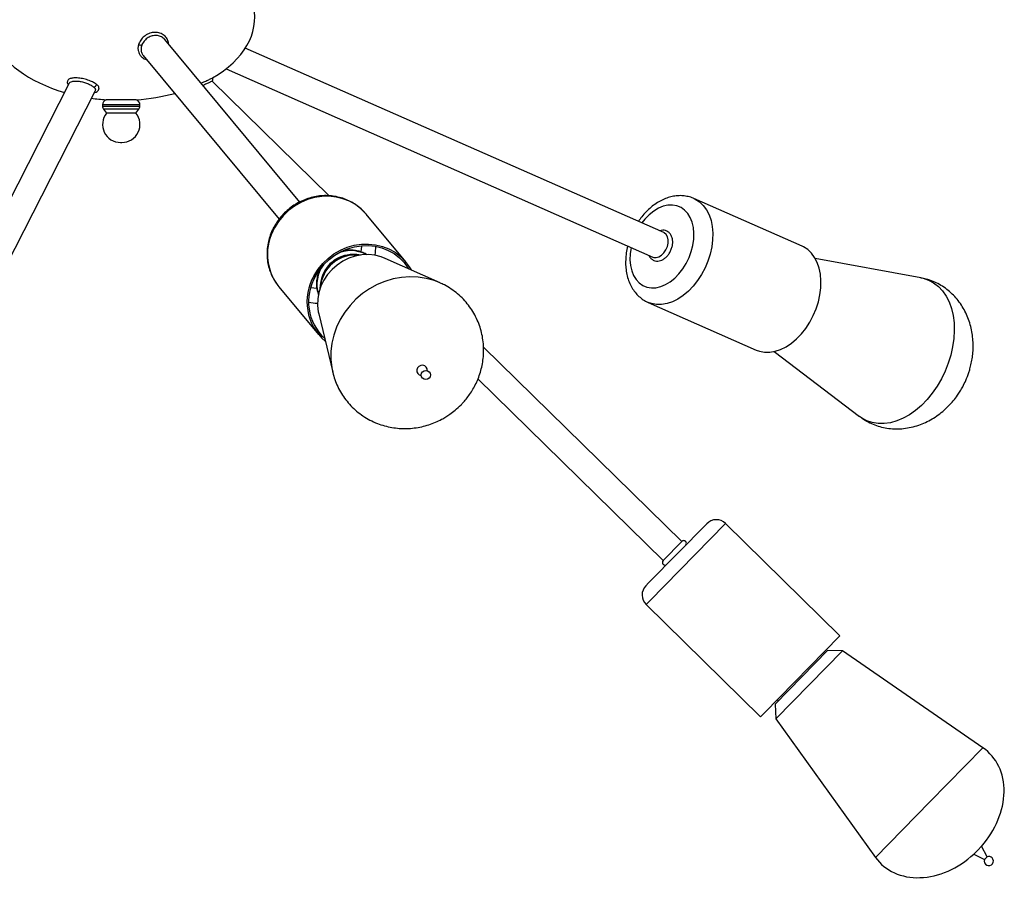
# Model space of a CAD drawing. Header units: millimetres. Extents: x 480 to 865, y 441 to 710.
# Tile 8 of 23: x 666 to 703, y 442 to 474. Entities that reach past the tile are written whole.
import ezdxf

# ---------------------------------------------------------------- set-up
doc = ezdxf.new("R2010")
doc.units = ezdxf.units.MM

msp = doc.modelspace()

# ---------------------------------------------------------------- linework, layer by layer
at = {"color": 7, "linetype": 'Continuous', "lineweight": 25}
for p, q in [((676.749, 466.907), (671.698, 472.993)), ((671.841, 472.82), (671.84, 472.87)), ((670.889, 472.401), (670.89, 472.4)), ((670.89, 472.4), (675.979, 466.268)), ((690.383, 465.762), (674.713, 472.672)), ((673.992, 471.897), (689.979, 464.847)), ((668.116, 471.355), (659.715, 454.884)), ((673.461, 471.431), (673.494, 471.467)), ((677.857, 467.142), (673.473, 471.44)), ((660.605, 454.43), (669.086, 471.055)), ((669.09, 471.064), (669.099, 471.084)), ((669.104, 471.114), (669.095, 471.086)), ((669.367, 470.548), (669.367, 470.504)), ((669.766, 470.737), (669.502, 470.737)), ((670.632, 470.737), (669.766, 470.737)), ((670.767, 470.504), (670.767, 470.548)), ((669.407, 470.384), (669.517, 470.237)), ((669.774, 470.237), (669.517, 470.237)), ((670.617, 470.237), (669.774, 470.237)), ((670.617, 470.237), (670.727, 470.384)), ((670.043, 469.137), (670.091, 469.137)), ((695.561, 465.254), (691.511, 467.04)), ((680.72, 464.667), (679.237, 466.453)), ((678.177, 464.776), (678.162, 464.768)), ((682.011, 463.88), (679.956, 464.797)), ((700.004, 464.074), (696.053, 464.797)), ((677.822, 464.486), (677.81, 464.472)), ((675.929, 463.787), (675.967, 463.739)), ((675.967, 463.739), (677.449, 461.953)), ((689.796, 463.152), (693.846, 461.366)), ((677.462, 462.727), (677.985, 460.538)), ((691.06, 454.202), (683.635, 461.479)), ((694.516, 461.31), (697.714, 458.881)), ((677.979, 460.564), (677.985, 460.538)), ((681.522, 460.6), (681.522, 460.601)), ((681.298, 460.416), (681.3, 460.415)), ((683.425, 460.285), (690.36, 453.488)), ((689.814, 452.646), (691.99, 454.865)), ((696.982, 450.672), (692.697, 454.872)), ((691.06, 454.202), (690.36, 453.488)), ((689.715, 452.544), (689.814, 452.646)), ((689.722, 451.837), (694.007, 447.637)), ((694.137, 447.77), (696.982, 450.672)), ((696.518, 450.112), (695.551, 449.126)), ((697.072, 450.101), (695.842, 448.847)), ((696.413, 450.005), (696.354, 450.032)), ((697.072, 450.101), (696.518, 450.112)), ((702.334, 446.475), (697.072, 450.101)), ((695.551, 449.126), (694.558, 448.112)), ((695.842, 448.847), (694.579, 447.559)), ((694.558, 448.112), (694.579, 447.559)), ((694.634, 448.277), (694.663, 448.22)), ((694.007, 447.637), (694.137, 447.77)), ((694.579, 447.559), (698.31, 442.37)), ((702.142, 442.643), (701.999, 442.497)), ((701.999, 442.497), (702.39, 442.287)), ((702.28, 442.785), (702.142, 442.643)), ((702.499, 442.397), (702.28, 442.785)), ((702.445, 442.343), (702.39, 442.287)), ((702.499, 442.397), (702.445, 442.343))]:
    msp.add_line(p, q, dxfattribs=at)
at = {"color": 8, "linetype": 'Continuous', "lineweight": 25}
for p, q in [((670.767, 470.548), (669.367, 470.548)), ((669.367, 470.504), (670.767, 470.504)), ((670.727, 470.384), (669.407, 470.384)), ((689.919, 463.107), (689.804, 463.148)), ((692.697, 454.872), (689.852, 451.97)), ((689.852, 451.97), (689.722, 451.837)), ((702.334, 446.475), (700.35, 444.451)), ((700.35, 444.451), (698.31, 442.37))]:
    msp.add_line(p, q, dxfattribs=at)
at = {"color": 7, "linetype": 'Continuous', "lineweight": 25, "flags": 128}
for points in [[(670.835, 472.778), (670.815, 472.776), (670.795, 472.775), (670.777, 472.777), (670.759, 472.781), (670.744, 472.787), (670.732, 472.794), (670.724, 472.803), (670.719, 472.813)], [(671.84, 472.87), (671.839, 472.88), (671.835, 472.89)], [(679.237, 466.453), (679.221, 466.473), (679.215, 466.48)], [(689.979, 464.847), (690.006, 464.837), (690.1, 464.828), (690.2, 464.855), (690.299, 464.914), (690.389, 465.003), (690.463, 465.114), (690.517, 465.239), (690.546, 465.369), (690.547, 465.495), (690.522, 465.606), (690.471, 465.694), (690.399, 465.754), (690.383, 465.762)], [(677.289, 464.159), (677.436, 464.393), (677.611, 464.607), (677.812, 464.8), (678.034, 464.967), (678.274, 465.105), (678.528, 465.213), (678.792, 465.289), (679.06, 465.33), (679.329, 465.337), (679.594, 465.309), (679.85, 465.247), (680.093, 465.152), (680.319, 465.026), (680.523, 464.87), (680.703, 464.687), (680.855, 464.481), (680.922, 464.366)], [(677.34, 464.135), (677.483, 464.362), (677.653, 464.571), (677.848, 464.758), (678.064, 464.92), (678.297, 465.055), (678.544, 465.16), (678.8, 465.233), (679.061, 465.273), (679.322, 465.28), (679.579, 465.253), (679.828, 465.193), (680.064, 465.1), (680.284, 464.977), (680.483, 464.825), (680.657, 464.648), (680.805, 464.448), (680.83, 464.407)], [(693.846, 461.366), (693.969, 461.321), (694.156, 461.286), (694.353, 461.285), (694.555, 461.319), (694.76, 461.388), (694.964, 461.489), (695.164, 461.621), (695.355, 461.782), (695.536, 461.969), (695.702, 462.179), (695.851, 462.409), (695.981, 462.654), (696.089, 462.91), (696.173, 463.173), (696.232, 463.438), (696.264, 463.702), (696.271, 463.958), (696.25, 464.203), (696.203, 464.434), (696.13, 464.644), (696.033, 464.832), (695.913, 464.994), (695.772, 465.128), (695.613, 465.23), (695.561, 465.254)], [(679.956, 464.797), (679.797, 464.858), (679.563, 464.915), (679.321, 464.938), (679.075, 464.926), (678.83, 464.88), (678.592, 464.801), (678.365, 464.69), (678.154, 464.549), (677.963, 464.382), (677.796, 464.191), (677.656, 463.981), (677.547, 463.756), (677.47, 463.52), (677.428, 463.279), (677.42, 463.037), (677.447, 462.799), (677.462, 462.727)], [(681.488, 460.729), (681.433, 460.777), (681.362, 460.798), (681.286, 460.791), (681.216, 460.755), (681.164, 460.697), (681.136, 460.625), (681.138, 460.551), (681.168, 460.485), (681.223, 460.437), (681.294, 460.416), (681.298, 460.416)], [(681.522, 460.601), (681.518, 460.663), (681.488, 460.729)]]:
    msp.add_lwpolyline(points, dxfattribs=at)
at = {"color": 8, "linetype": 'Continuous', "lineweight": 25, "flags": 128}
for points in [[(679.215, 466.48), (679.041, 466.656), (678.836, 466.812), (678.61, 466.938), (678.367, 467.033), (678.111, 467.095), (677.847, 467.123), (677.578, 467.116), (677.309, 467.075), (677.045, 466.999), (676.791, 466.891), (676.551, 466.753), (676.329, 466.586), (676.129, 466.393), (675.954, 466.179), (675.807, 465.946)], [(689.754, 463.724), (689.918, 463.695), (690.091, 463.701), (690.269, 463.742), (690.448, 463.816), (690.624, 463.922), (690.794, 464.058), (690.952, 464.22), (691.097, 464.405), (691.223, 464.608), (691.33, 464.826), (691.414, 465.054), (691.474, 465.285), (691.507, 465.516), (691.514, 465.741), (691.494, 465.954), (691.448, 466.152), (691.377, 466.329), (691.282, 466.483), (691.165, 466.608), (691.029, 466.703), (690.878, 466.766), (690.714, 466.794), (690.541, 466.788), (690.363, 466.748), (690.184, 466.674), (690.007, 466.568), (689.838, 466.432), (689.68, 466.27), (689.563, 466.124)], [(691.521, 467.036), (691.563, 467.016), (691.722, 466.914), (691.862, 466.781), (691.982, 466.619), (692.079, 466.431), (692.152, 466.22), (692.199, 465.99), (692.22, 465.744), (692.214, 465.488), (692.181, 465.225), (692.122, 464.959), (692.038, 464.696), (691.931, 464.44), (691.801, 464.195), (691.652, 463.966), (691.486, 463.755), (691.305, 463.568), (691.113, 463.407), (690.914, 463.275), (690.71, 463.174), (690.505, 463.106), (690.302, 463.071), (690.106, 463.072), (689.919, 463.107)], [(679.066, 465.274), (679.065, 465.253), (679.038, 465.048)], [(679.573, 464.913), (679.589, 465.018), (679.603, 465.249)], [(689.159, 465.209), (689.158, 465.205), (689.125, 464.974), (689.118, 464.749), (689.138, 464.536), (689.184, 464.338), (689.255, 464.161), (689.35, 464.007), (689.467, 463.882), (689.603, 463.787), (689.754, 463.724)], [(682.012, 463.879), (681.78, 463.97), (681.486, 464.05), (681.182, 464.096), (680.872, 464.108), (680.56, 464.085), (680.249, 464.029), (679.944, 463.938), (679.649, 463.816), (679.367, 463.662), (679.101, 463.48), (678.856, 463.271), (678.634, 463.038), (678.438, 462.784), (678.27, 462.512), (678.133, 462.226), (678.028, 461.928), (677.956, 461.624), (677.92, 461.317), (677.918, 461.01), (677.951, 460.708), (677.979, 460.564)], [(700.004, 464.074), (700.092, 464.055), (700.298, 463.984), (700.49, 463.88), (700.665, 463.745), (700.82, 463.579), (700.955, 463.386), (701.066, 463.167), (701.154, 462.925), (701.216, 462.663), (701.252, 462.385), (701.262, 462.094), (701.245, 461.793), (701.201, 461.487), (701.132, 461.18), (701.037, 460.874)], [(677.385, 463.676), (677.277, 463.678), (677.158, 463.69)], [(701.037, 460.874), (700.919, 460.575), (700.778, 460.285), (700.617, 460.009), (700.437, 459.749), (700.241, 459.51), (700.031, 459.294), (699.81, 459.104), (699.58, 458.942), (699.345, 458.811), (699.108, 458.711), (698.871, 458.645), (698.637, 458.613), (698.409, 458.615), (698.191, 458.651), (697.985, 458.722), (697.793, 458.826), (697.714, 458.881)]]:
    msp.add_lwpolyline(points, dxfattribs=at)
at = {"color": 7, "linetype": 'Continuous', "lineweight": 25}
msp.add_circle((681.472, 460.434), 0.173, dxfattribs=at)
at = {"color": 8, "linetype": 'Continuous', "lineweight": 25}
for centre, radius, start, end in [((671.764, 472.874), 0.0767, 328.568, 357.0679), ((677.505, 464.959), 1.964, 149.8379, 216.6309), ((678.664, 463.898), 1.19, 60.951, 117.0567), ((678.825, 463.623), 1.3, 83.0483, 176.3382), ((678.734, 463.732), 1.21, 89.3325, 170.0539), ((678.584, 463.832), 1.19, 142.3287, 198.4365), ((677.441, 465.095), 1.97, 259.5429, 269.3408)]:
    msp.add_arc(centre, radius, start, end, dxfattribs=at)
at = {"color": 7, "linetype": 'Continuous', "lineweight": 25}
for centre, radius, start, end in [((669.029, 471.331), 0.113, 270.9653, 350.7779), ((669.567, 470.548), 0.2, 108.9656, 180), ((669.567, 470.504), 0.2, 180, 216.8699), ((670.567, 470.548), 0.2, 0, 71.0344), ((670.567, 470.504), 0.2, 323.1301, 0), ((670.043, 469.813), 0.676, 141.0834, 270), ((670.091, 469.813), 0.676, 270, 38.9166), ((678.804, 463.648), 1.294, 79.809, 179.5774), ((678.772, 463.687), 1.241, 119.4353, 139.9511), ((678.959, 463.177), 1.937, 149.5343, 229.7895), ((678.967, 463.18), 1.886, 149.5739, 227.2019), ((692.347, 454.515), 0.5, 45.573, 135.573), ((691.131, 454.132), 0.1, 315.573, 135.573), ((690.431, 453.418), 0.1, 135.573, 315.573), ((690.072, 452.194), 0.5, 135.573, 225.573), ((702.555, 442.233), 0.173, 162.0888, 45.573), ((702.555, 442.233), 0.173, 45.573, 109.0572)]:
    msp.add_arc(centre, radius, start, end, dxfattribs=at)
for centre, major_axis, ratio, start_param, end_param in [((670.067, 473.817), (5, 0), 0.62, 2.527704, 4.273235), ((670.067, 473.817), (-5, 0), 0.62, 2.32435, 3.271032), ((671.277, 472.717), (0.403, 0.297), 0.91058, 3.159294, 3.194596), ((668.637, 471.275), (0.451, -0.215), 0.597375, 6.267235, 6.47261), ((670.067, 473.817), (-5, 0), 0.62, 1.684038, 1.983194), ((670.067, 473.817), (5, 0), 0.62, 4.487784, 4.599147), ((700.537, 444.212), (2.03, 2.071), 0.775862, 4.781813, 6.417163), ((700.537, 444.212), (-2.03, -2.071), 0.775862, 6.149208, 7.784557)]:
    msp.add_ellipse(centre, major_axis=major_axis, ratio=ratio, start_param=start_param, end_param=end_param, dxfattribs=at)
for points, knots in [([(671.835, 472.89), (671.821, 472.933), (671.791, 473.031), (671.683, 473.156), (671.518, 473.242), (671.33, 473.271), (671.135, 473.235), (670.959, 473.145), (670.815, 473.009), (670.746, 472.889), (670.723, 472.823), (670.719, 472.813)], [0, 0, 0, 0, 0.099962, 0.226858, 0.350848, 0.481617, 0.602579, 0.728189, 0.85132, 0.978626, 1, 1, 1, 1]), ([(671.693, 472.989), (671.686, 473.001), (671.651, 473.053), (671.546, 473.113), (671.392, 473.151), (671.227, 473.135), (671.07, 473.07), (670.94, 472.963), (670.867, 472.858), (670.842, 472.794), (670.835, 472.778)], [0, 0, 0, 0, 0.04411, 0.195913, 0.346442, 0.496787, 0.647131, 0.797507, 0.94853, 1, 1, 1, 1]), ([(670.719, 472.813), (670.707, 472.768), (670.683, 472.679), (670.701, 472.598), (670.711, 472.558)], [0, 0, 0, 0, 0.513877, 1, 1, 1, 1]), ([(670.835, 472.778), (670.823, 472.733), (670.8, 472.642), (670.817, 472.514), (670.859, 472.446), (670.879, 472.414)], [0, 0, 0, 0, 0.3445951, 0.689012, 1, 1, 1, 1]), ([(670.709, 472.557), (670.717, 472.526), (670.735, 472.456), (670.799, 472.368), (670.881, 472.299), (670.955, 472.254), (671.006, 472.243), (671.023, 472.239)], [0, 0, 0, 0, 0.203042, 0.461259, 0.691183, 0.892419, 1, 1, 1, 1]), ([(668.054, 471.446), (668.051, 471.429), (668.044, 471.395), (668.05, 471.341), (668.072, 471.308), (668.084, 471.291)], [0, 0, 0, 0, 0.329802, 0.657667, 1, 1, 1, 1]), ([(669.141, 471.313), (669.105, 471.337), (669.032, 471.388), (668.866, 471.462), (668.668, 471.522), (668.464, 471.557), (668.287, 471.56), (668.153, 471.535), (668.071, 471.492), (668.063, 471.454), (668.059, 471.438)], [0, 0, 0, 0, 0.121705, 0.2507573, 0.3952008, 0.5295887, 0.6578518, 0.7841314, 0.9114971, 1, 1, 1, 1]), ([(668.121, 471.353), (668.122, 471.357), (668.124, 471.384), (668.19, 471.417), (668.306, 471.441), (668.454, 471.437), (668.612, 471.41), (668.77, 471.362), (668.913, 471.299), (668.994, 471.248), (669.027, 471.221), (669.031, 471.218)], [0, 0, 0, 0, 0.030531, 0.17546, 0.311192, 0.440949, 0.569049, 0.699232, 0.835973, 0.980454, 1, 1, 1, 1]), ([(669.031, 471.218), (669.058, 471.192), (669.095, 471.155), (669.102, 471.123), (669.104, 471.114)], [0, 0, 0, 0, 0.713813, 1, 1, 1, 1]), ([(669.23, 471.167), (669.231, 471.185), (669.235, 471.226), (669.183, 471.279), (669.145, 471.309), (669.141, 471.313)], [0, 0, 0, 0, 0.411706, 0.937722, 1, 1, 1, 1]), ([(673.054, 471.358), (673.09, 471.374), (673.184, 471.415), (673.321, 471.478), (673.436, 471.532), (673.491, 471.558), (673.484, 471.555), (673.482, 471.554)], [0, 0, 0, 0, 0.147693, 0.389959, 0.660774, 0.908942, 1, 1, 1, 1]), ([(673.47, 471.436), (673.47, 471.436), (673.471, 471.437), (673.418, 471.41), (673.321, 471.363), (673.218, 471.314), (673.146, 471.282), (673.125, 471.272)], [0, 0, 0, 0, 0.169491, 0.405572, 0.645999, 0.897137, 1, 1, 1, 1]), ([(673.493, 471.464), (673.495, 471.471), (673.501, 471.486), (673.503, 471.51), (673.5, 471.535), (673.492, 471.55), (673.489, 471.558)], [0, 0, 0, 0, 0.227296, 0.473721, 0.733845, 1, 1, 1, 1]), ([(669.061, 471.007), (669.068, 471.008), (669.112, 471.012), (669.163, 471.046), (669.221, 471.101), (669.232, 471.147), (669.238, 471.172)], [0, 0, 0, 0, 0.0647091, 0.426673, 0.6897097, 1, 1, 1, 1]), ([(679.212, 466.479), (679.2, 466.494), (679.138, 466.573), (679.002, 466.695), (678.807, 466.841), (678.591, 466.96), (678.362, 467.052), (678.122, 467.115), (677.873, 467.147), (677.621, 467.15), (677.368, 467.122), (677.118, 467.063), (676.875, 466.976), (676.643, 466.86), (676.424, 466.717), (676.223, 466.551), (676.044, 466.362), (675.899, 466.172), (675.823, 466.041), (675.791, 465.986)], [0, 0, 0, 0, 0.014521, 0.076403, 0.138254, 0.200131, 0.262088, 0.32417, 0.386408, 0.448816, 0.511397, 0.574141, 0.637032, 0.700048, 0.763167, 0.826365, 0.889619, 0.952895, 1, 1, 1, 1]), ([(691.522, 467.032), (691.511, 467.039), (691.441, 467.076), (691.3, 467.115), (691.104, 467.148), (690.903, 467.149), (690.699, 467.121), (690.495, 467.062), (690.293, 466.975), (690.095, 466.859), (689.904, 466.716), (689.725, 466.547), (689.566, 466.369), (689.476, 466.239), (689.435, 466.18)], [0, 0, 0, 0, 0.017253, 0.103539, 0.189448, 0.275741, 0.363175, 0.452287, 0.54329, 0.636036, 0.730099, 0.824957, 0.920149, 1, 1, 1, 1]), ([(675.791, 465.986), (675.767, 465.941), (675.704, 465.819), (675.624, 465.612), (675.56, 465.364), (675.527, 465.111), (675.525, 464.859), (675.555, 464.61), (675.616, 464.369), (675.707, 464.14), (675.811, 463.945), (675.895, 463.835), (675.93, 463.791)], [0, 0, 0, 0, 0.063884, 0.172414, 0.280913, 0.389211, 0.49725, 0.604984, 0.712388, 0.81946, 0.926233, 1, 1, 1, 1]), ([(689.829, 464.913), (689.836, 464.895), (689.857, 464.844), (689.917, 464.778), (690.003, 464.721), (690.104, 464.694), (690.209, 464.698), (690.314, 464.731), (690.416, 464.792), (690.511, 464.878), (690.593, 464.985), (690.657, 465.109), (690.701, 465.241), (690.721, 465.375), (690.715, 465.506), (690.683, 465.626), (690.624, 465.727), (690.543, 465.801), (690.446, 465.845), (690.343, 465.855), (690.269, 465.848), (690.232, 465.831), (690.229, 465.83)], [0, 0, 0, 0, 0.027407, 0.077257, 0.130584, 0.182132, 0.233093, 0.284942, 0.338493, 0.393376, 0.448803, 0.504316, 0.559954, 0.61585, 0.672157, 0.728877, 0.785245, 0.839944, 0.892355, 0.943518, 0.994723, 1, 1, 1, 1]), ([(679.269, 464.93), (679.245, 464.946), (679.17, 464.996), (679.026, 465.053), (678.844, 465.099), (678.654, 465.111), (678.488, 465.101), (678.389, 465.074), (678.353, 465.065)], [0, 0, 0, 0, 0.093108, 0.290761, 0.488623, 0.686767, 0.885214, 1, 1, 1, 1]), ([(689.033, 465.264), (689.026, 465.24), (688.996, 465.132), (688.968, 464.937), (688.95, 464.685), (688.96, 464.437), (688.997, 464.197), (689.062, 463.969), (689.154, 463.759), (689.272, 463.571), (689.412, 463.408), (689.571, 463.275), (689.705, 463.189), (689.787, 463.158), (689.807, 463.15)], [0, 0, 0, 0, 0.027947, 0.123927, 0.22032, 0.317146, 0.414259, 0.511193, 0.607297, 0.701824, 0.794205, 0.884284, 0.972365, 1, 1, 1, 1]), ([(677.493, 464.349), (677.478, 464.318), (677.435, 464.228), (677.394, 464.069), (677.371, 463.879), (677.382, 463.69), (677.412, 463.534), (677.45, 463.447), (677.463, 463.417)], [0, 0, 0, 0, 0.105259, 0.302927, 0.500421, 0.697663, 0.894589, 1, 1, 1, 1]), ([(682.57, 459.111), (682.646, 459.179), (682.755, 459.274), (682.901, 459.431), (683.021, 459.573), (683.151, 459.753), (683.273, 459.953), (683.384, 460.173), (683.479, 460.409), (683.555, 460.66), (683.608, 460.922), (683.637, 461.192), (683.64, 461.467), (683.616, 461.745), (683.564, 462.021), (683.484, 462.292), (683.375, 462.556), (683.238, 462.81), (683.074, 463.049), (682.883, 463.272), (682.668, 463.475), (682.428, 463.654), (682.208, 463.79), (682.063, 463.853), (682.011, 463.876)], [0, 0, 0, 0, 0.052922, 0.074877, 0.111295, 0.149282, 0.190166, 0.232969, 0.277285, 0.322789, 0.369249, 0.416491, 0.464388, 0.512846, 0.561799, 0.611207, 0.661047, 0.711318, 0.762032, 0.813222, 0.864931, 0.917216, 0.970158, 1, 1, 1, 1]), ([(701.693, 460.228), (701.734, 460.328), (701.792, 460.469), (701.857, 460.685), (701.903, 460.872), (701.943, 461.1), (701.967, 461.342), (701.971, 461.597), (701.953, 461.859), (701.912, 462.122), (701.845, 462.383), (701.752, 462.638), (701.635, 462.881), (701.493, 463.111), (701.328, 463.322), (701.141, 463.514), (700.934, 463.682), (700.709, 463.826), (700.468, 463.942), (700.231, 464.027), (700.072, 464.058), (700.001, 464.072)], [0, 0, 0, 0, 0.066006, 0.092918, 0.1376337, 0.1842404, 0.2343061, 0.2865635, 0.3404024, 0.3953028, 0.45086, 0.5067635, 0.562789, 0.6187918, 0.6747002, 0.7305079, 0.7862659, 0.842074, 0.8980712, 0.954429, 1, 1, 1, 1]), ([(677.98, 460.566), (677.982, 460.555), (678.002, 460.45), (678.065, 460.259), (678.171, 459.994), (678.309, 459.741), (678.473, 459.501), (678.663, 459.279), (678.879, 459.076), (679.118, 458.895), (679.379, 458.74), (679.65, 458.617), (679.925, 458.526), (680.2, 458.464), (680.479, 458.43), (680.761, 458.423), (681.042, 458.444), (681.317, 458.492), (681.583, 458.564), (681.833, 458.658), (682.044, 458.759), (682.223, 458.861), (682.393, 458.972), (682.505, 459.061), (682.57, 459.111)], [0, 0, 0, 0, 0.006043, 0.055198, 0.104784, 0.154797, 0.205252, 0.25618, 0.307625, 0.359641, 0.412313, 0.465749, 0.514368, 0.56305, 0.611771, 0.660485, 0.709108, 0.757476, 0.805247, 0.851563, 0.895262, 0.92602, 0.957794, 1, 1, 1, 1]), ([(697.712, 458.886), (697.727, 458.874), (697.811, 458.804), (697.981, 458.702), (698.22, 458.584), (698.475, 458.497), (698.741, 458.438), (699.015, 458.411), (699.296, 458.417), (699.582, 458.456), (699.858, 458.526), (700.122, 458.625), (700.37, 458.747), (700.608, 458.895), (700.832, 459.066), (701.039, 459.257), (701.222, 459.46), (701.369, 459.652), (701.485, 459.828), (701.592, 460.013), (701.656, 460.149), (701.693, 460.228)], [0, 0, 0, 0, 0.012361, 0.068143, 0.124114, 0.180446, 0.237291, 0.294846, 0.353348, 0.413056, 0.47427, 0.530573, 0.587544, 0.64509, 0.70301, 0.760874, 0.817641, 0.869823, 0.908181, 0.946907, 1, 1, 1, 1])]:
    msp.add_open_spline(points, degree=3, knots=knots, dxfattribs=at)

doc.saveas('drawing.dxf')
